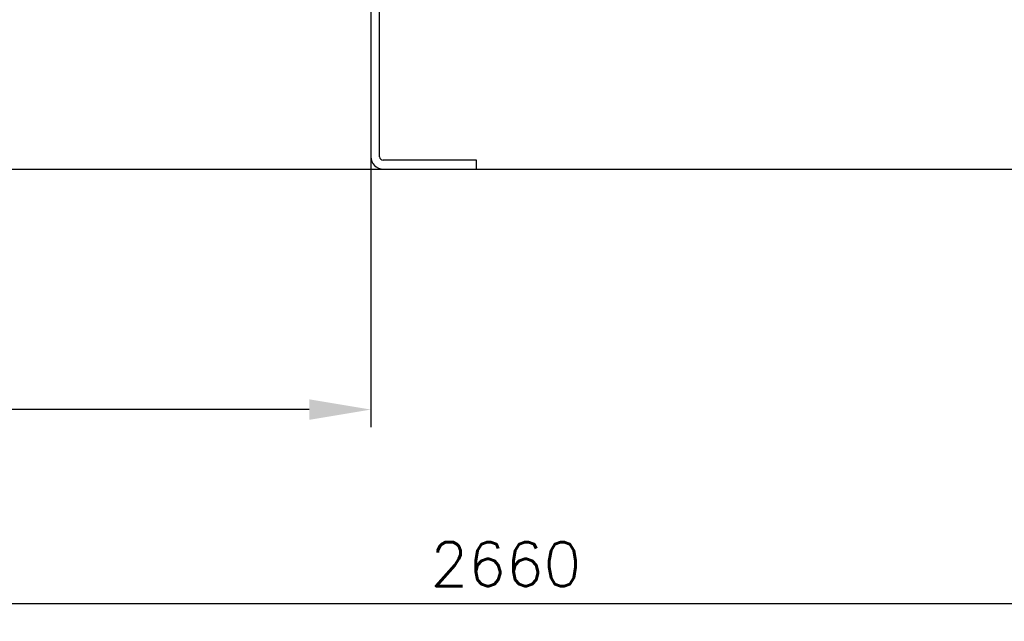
# Model space of a CAD drawing. Header units: millimetres. Extents: x 0 to 5940, y 0 to 4200.
# Tile 40 of 51: x 2724 to 3284, y 1932 to 2274. Entities that reach past the tile are written whole.
import ezdxf

# ---------------------------------------------------------------- set-up
doc = ezdxf.new("R2010")
doc.units = ezdxf.units.MM
doc.header["$LTSCALE"] = 50
doc.layers.get('DEFPOINTS').update_dxf_attribs({"linetype": 'CONTINUOUS'})
for name, color, linetype in [('02-LINIE-035', 2, 'CONTINUOUS'), ('03-LINIE-050', 3, 'CONTINUOUS'), ('06-MASSE1', 1, 'CONTINUOUS')]:
    doc.layers.add(name, color=color, linetype=linetype)
doc.styles.add('ACA_NORM', font='ROMANS.SHX')
doc.dimstyles.new('1-10', dxfattribs={"dimscale": 10, "dimtxt": 2.5, "dimasz": 3.5, "dimexe": 1, "dimexo": 0, "dimgap": 1, "dimtad": 1, "dimdec": 0, "dimzin": 0, "dimtxsty": 'ACA_NORM', "dimcen": 0, "dimadec": 0, "dimazin": 0, "dimtfac": 2.4, "dimtdec": 0, "dimtmove": 0, "dimatfit": 3, "dimfxl": 1, "dimtolj": 1, "dimtzin": 0, "dimarcsym": 0})

# ---------------------------------------------------------------- blocks, each defined once
blk = doc.blocks.new('*D3')
at = {"layer": '06-MASSE1', "color": 0, "lineweight": -2}
for p, q in [((2923.78, 2196.43), (2923.78, 2042.74)), ((2213.78, 2186.42), (2213.78, 2042.74)), ((2888.78, 2052.74), (2248.78, 2052.74))]:
    blk.add_line(p, q, dxfattribs=at)
at = {"layer": '06-MASSE1', "color": 0}
for points in [[(2248.78, 2058.58), (2248.78, 2046.91), (2213.78, 2052.74)], [(2888.78, 2058.58), (2888.78, 2046.91), (2923.78, 2052.74)]]:
    blk.add_solid(points, dxfattribs=at)
at = {"layer": 'DEFPOINTS', "color": 0}
for p in [(2923.78, 2196.43), (2213.78, 2186.42), (2213.78, 2052.74)]:
    blk.add_point(p, dxfattribs=at)
at = {"layer": '06-MASSE1', "color": 0, "insert": (2568.78, 2075.24), "char_height": 25, "attachment_point": 5, "style": 'ACA_NORM'}
blk.add_mtext('\\A1;W', dxfattribs=at)
blk = doc.blocks.new('*D4')
at = {"layer": '06-MASSE1', "color": 0, "lineweight": -2}
for p, q in [((4332.2, 2309.93), (4332.2, 1932.44)), ((1668.78, 2230.62), (1668.78, 1932.44)), ((4297.2, 1942.44), (1703.78, 1942.44))]:
    blk.add_line(p, q, dxfattribs=at)
at = {"layer": '06-MASSE1', "color": 0}
for points in [[(1703.78, 1948.28), (1703.78, 1936.61), (1668.78, 1942.44)], [(4297.2, 1948.28), (4297.2, 1936.61), (4332.2, 1942.44)]]:
    blk.add_solid(points, dxfattribs=at)
at = {"layer": 'DEFPOINTS', "color": 0}
for p in [(4332.2, 2309.93), (1668.78, 2230.62), (1668.78, 1942.44)]:
    blk.add_point(p, dxfattribs=at)
at = {"layer": '06-MASSE1', "color": 0, "insert": (3000.49, 1964.94), "char_height": 25, "attachment_point": 5, "style": 'ACA_NORM'}
blk.add_mtext('\\A1;2660', dxfattribs=at)

msp = doc.modelspace()

# ---------------------------------------------------------------- linework, layer by layer
at = {"layer": '02-LINIE-035'}
for p, q in [((2923.78, 2464.43), (2923.78, 2196.43)), ((2928.78, 2196.43), (2928.78, 2464.43)), ((2983.78, 2194.43), (2930.78, 2194.43)), ((2983.78, 2189.43), (2983.78, 2194.43))]:
    msp.add_line(p, q, dxfattribs=at)
for radius in [7, 2]:
    msp.add_arc((2930.78, 2196.43), radius, 180, 270, dxfattribs=at)
at = {"layer": '03-LINIE-050'}
msp.add_line((1391.03, 2189.43), (4502.48, 2189.43), dxfattribs=at)

# ---------------------------------------------------------------- dimensions: what is measured, and where the dimension line sits
at = {"layer": '06-MASSE1'}
dim = msp.add_linear_dim(base=(1668.78, 1942.44), p1=(4332.2, 2309.93), p2=(1668.78, 2230.62), dimstyle='1-10', override={"dimrnd": 10}, dxfattribs=at)
dim.commit()
dim.dimension.update_dxf_attribs({"geometry": '*D4', "text_midpoint": (3000.49, 1964.94)})
dim = msp.add_linear_dim(base=(2213.78, 2052.74), p1=(2923.78, 2196.43), p2=(2213.78, 2186.42), text='W', dimstyle='1-10', dxfattribs=at)
dim.commit()
dim.dimension.update_dxf_attribs({"geometry": '*D3', "text_midpoint": (2568.78, 2075.24)})

doc.saveas('drawing.dxf')
